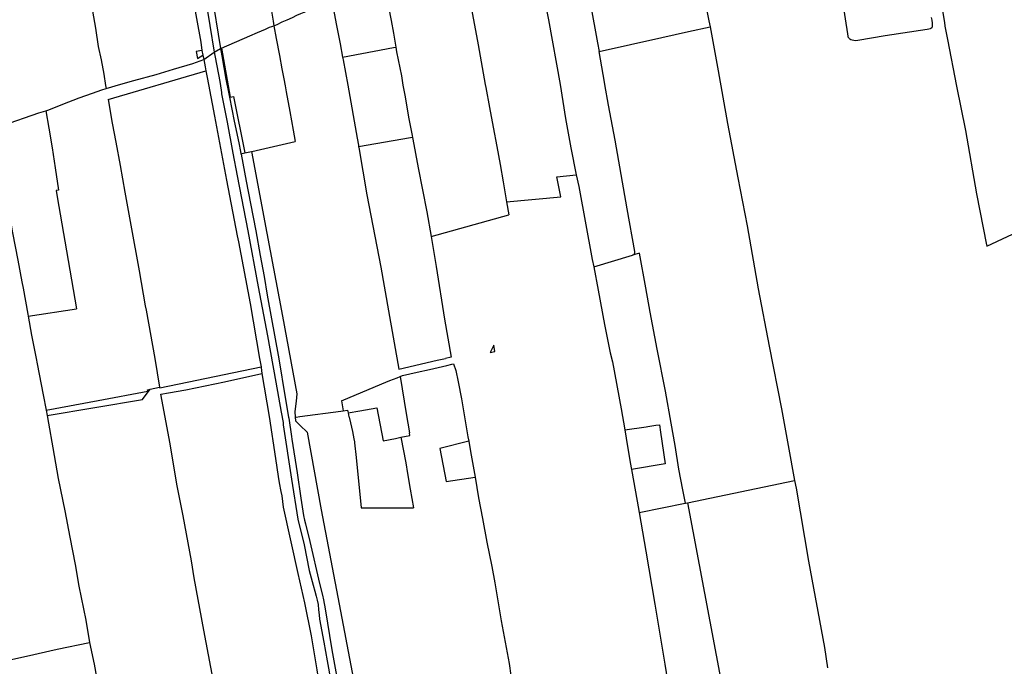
# Model space of a CAD drawing. Header units: inches. Extents: x 210911 to 224988, y 571697 to 586201.
# Tile 28 of 256: x 215364 to 216255, y 573221 to 573807. Entities that reach past the tile are written whole.
import ezdxf

# ---------------------------------------------------------------- set-up
doc = ezdxf.new("R2010")
doc.units = ezdxf.units.IN
doc.header["$MEASUREMENT"] = 0

msp = doc.modelspace()

# ---------------------------------------------------------------- linework, layer by layer
for points in [[(215489.79, 574000), (215500.66, 573937.8), (215515.9, 573854.13), (215528.39, 573786.27), (215529.42, 573778.823)], [(215500.185, 574003.05), (215520.044, 573894.711), (215531.425, 573833.121), (215536.5, 573801.364), (215540.475, 573777.182)], [(216173.61, 573950.241), (216181.11, 573912.27), (216193.79, 573848.64), (216201.49, 573804.14), (216201.8, 573800.87), (216204.1, 573788.69), (216212.33, 573746.3), (216220.43, 573706.25), (216230.39, 573648.85), (216239.5, 573602.77), (216239.692, 573601.741), (216277.019, 573619.247), (216288.1, 573557.75), (216289.23, 573552.93), (216301.56, 573484.75), (216313.94, 573421.3), (216320.02, 573389.88), (216331.86, 573330.23), (216344.344, 573261.581)], [(215412.135, 573908.54), (215416.452, 573886.443), (215420.969, 573864.34), (215423.91, 573847.974), (215427.322, 573830.197), (215430.275, 573814.33), (215432.941, 573799.069), (215435.574, 573782.309), (215438.109, 573770.152), (215440.628, 573757.295), (215442.202, 573746.959)], [(215867.163, 573897.096), (215869.29, 573886.06), (215874.12, 573856.09), (215881.06, 573820.47), (215887.4, 573785.72), (215888.803, 573777.753)], [(215530.278, 573876.127), (215532.62, 573863.109), (215538.069, 573830.927), (215546.14, 573780.429)], [(215692.08, 573851.04), (215694.94, 573836.02), (215698.32, 573818.17), (215700.71, 573805.83), (215702.78, 573794.28), (215704.86, 573781.718)], [(215835.705, 573843.379), (215843.11, 573806.53), (215853.64, 573748), (215858.37, 573717.19), (215863.21, 573690.49), (215868.168, 573666.257)], [(215980.066, 573846.869), (215988.18, 573805.61), (215989.167, 573800.217)], [(215770.577, 573830.919), (215779.28, 573783.82), (215785.78, 573748), (215786.25, 573745.29), (215789.5, 573727.1), (215792.8, 573709.48), (215796.26, 573691.75), (215799.14, 573675.48), (215802.06, 573659.9), (215805.035, 573641.768)], [(216190.2, 573802.56), (216190.23, 573801.85), (216190.21, 573800.92), (216190.07, 573799.92), (216189.79, 573799.23), (216189.13, 573798.59), (216188.36, 573798.22), (216187.2, 573797.9), (216185.69, 573797.6), (216147.71, 573792.1), (216122.88, 573787.65), (216120.8, 573787.6), (216119.18, 573787.68), (216117.92, 573787.97), (216116.68, 573788.37), (216115.66, 573788.94), (216114.97, 573789.56), (216114.64, 573790.08), (216114.3, 573790.8), (216114.21, 573791.64), (216113.95, 573793.82), (216107.42, 573834.87)], [(215594.557, 573801.052), (215597.58, 573802.41), (215602.07, 573804.67), (215606.38, 573806.59), (215611.46, 573808.68), (215615.39, 573810.6), (215619, 573812.15), (215621.76, 573813.43), (215624.33, 573814.82), (215627.27, 573816.34), (215632.57, 573819.23), (215635.14, 573820.71), (215638.75, 573822.61), (215641.72, 573824.43), (215645.52, 573826.84), (215645.7, 573826.96)], [(215646.36, 573827.402), (215651.07, 573801.45), (215654.42, 573784.64), (215656.633, 573772.572)], [(215591.67, 573817.838), (215593.85, 573805.28)], [(215593.85, 573805.28), (215594.557, 573801.052)], [(216189.29, 573808.74), (216189.8, 573806.17)], [(216189.8, 573806.17), (216190.14, 573803.36), (216190.2, 573802.56)], [(215547.01, 573780.806), (215572.6, 573791.9), (215579.75, 573794.93), (215586.99, 573798.16), (215590.61, 573799.74), (215592.75, 573800.53), (215594.557, 573801.052)], [(215594.557, 573801.052), (215596.483, 573789.537)], [(215888.803, 573777.753), (215945.637, 573790.473), (215969.77, 573795.867), (215989.167, 573800.217)], [(215989.167, 573800.217), (215996.48, 573760.28), (216004.96, 573712.74), (216014.49, 573663.55), (216022.74, 573620.08), (216032.66, 573562.88), (216042.59, 573511.2), (216053.73, 573454.41), (216059.84, 573421.3), (216065.74, 573389.463)], [(215596.483, 573789.537), (215599.47, 573774.3), (215601.66, 573762.21), (215603.44, 573753.18), (215604.8, 573746.89), (215605.75, 573741.29), (215608.93, 573723.66), (215612.07, 573706.58), (215613.901, 573696.415)], [(215529.42, 573778.823), (215524.203, 573777.825), (215525.419, 573771.497), (215530.277, 573774.362)], [(215529.42, 573778.823), (215530.277, 573774.362)], [(215531.019, 573770.489), (215540.475, 573777.182)], [(215540.475, 573777.182), (215546.14, 573780.429)], [(215540.475, 573777.182), (215541.339, 573772.799)], [(215546.14, 573780.429), (215547.01, 573780.806)], [(215546.14, 573780.429), (215546.712, 573777.301), (215547.283, 573773.956)], [(215547.01, 573780.806), (215555.009, 573736.523), (215558.031, 573737.069), (215568.078, 573685.988)], [(215656.633, 573772.572), (215702.896, 573781.345)], [(215702.896, 573781.345), (215704.86, 573781.718)], [(215704.86, 573781.718), (215705.56, 573777.49), (215710.04, 573755.67), (215711.33, 573747.29), (215713.17, 573736.82), (215716.45, 573718.37), (215719.51, 573701.797)], [(215920.65, 573594.17), (215921.22, 573595.07), (215921.28, 573596.85), (215914.08, 573635.57), (215903.22, 573697.64), (215897.38, 573729.39), (215894.08, 573748), (215893.66, 573750.16), (215888.803, 573777.753)], [(215442.715, 573744.382), (215456.12, 573748.15), (215467.857, 573751.462), (215487.869, 573757.083), (215503.709, 573761.684), (215521.135, 573767.031), (215531.019, 573770.489)], [(215530.277, 573774.362), (215531.019, 573770.489)], [(215531.019, 573770.489), (215532.27, 573764.09), (215532.932, 573760.284)], [(215541.339, 573772.799), (215545.7, 573750.68), (215546.79, 573742.78)], [(215547.283, 573773.956), (215550.879, 573752.906), (215553.3, 573741.123)], [(215656.633, 573772.572), (215657.05, 573770.3), (215661.48, 573747.44)], [(215444.468, 573734.271), (215532.932, 573760.284)], [(215532.932, 573760.284), (215534.02, 573754.22), (215535.21, 573748), (215540.63, 573719.41), (215551.75, 573661.46), (215561.4, 573610.95)], [(215388.192, 573724.269), (215390.901, 573725.166), (215403.643, 573730.261), (215418.311, 573735.902), (215430.455, 573740.184), (215438.961, 573743.079), (215442.715, 573744.382)], [(215442.202, 573746.959), (215442.715, 573744.382)], [(215546.79, 573742.78), (215547, 573740.71), (215547.247, 573739.41)], [(215553.3, 573741.123), (215554.223, 573736.631), (215558.647, 573714.831), (215562.719, 573695.239), (215564.291, 573687.308)], [(215661.48, 573747.44), (215669.89, 573699.32), (215670.932, 573693.179)], [(215444.468, 573734.271), (215448.256, 573712.921), (215451.383, 573695.851), (215455.322, 573674.761), (215459.688, 573650.362), (215464.941, 573620.743), (215472.531, 573579.171), (215477.97, 573547.774)], [(215547.247, 573739.41), (215552.08, 573713.98), (215557.421, 573685.738)], [(215340.309, 573707.78), (215349.07, 573710.969), (215381.83, 573722.162), (215388.192, 573724.269)], [(215388.192, 573724.269), (215390.936, 573708.563), (215393.843, 573690.596), (215396.545, 573672.434), (215399.706, 573652.362), (215397.395, 573651.912), (215398.3, 573646.16)], [(215340.309, 573707.78), (215340.36, 573707.21), (215344.02, 573689.93), (215348.87, 573663.57), (215349.47, 573659.51), (215353.99, 573636.69), (215358.01, 573613.58), (215362.65, 573588.84), (215366.38, 573569.4), (215367.54, 573563.49), (215371.91, 573540.09), (215372.233, 573538.208)], [(215574.467, 573687.442), (215613.901, 573696.415)], [(215719.819, 573700.125), (215717.989, 573699.8), (215671.217, 573691.503)], [(215719.51, 573701.797), (215719.819, 573700.125)], [(215719.819, 573700.125), (215719.852, 573699.945)], [(215719.852, 573699.945), (215720.11, 573698.55), (215724.95, 573672.43), (215732.88, 573632.8), (215736.74, 573610.375)], [(215564.291, 573687.308), (215564.705, 573685.22)], [(215568.078, 573685.988), (215574.336, 573687.412)], [(215574.336, 573687.412), (215574.467, 573687.442)], [(215574.336, 573687.412), (215588.129, 573613.315), (215602.243, 573538.218), (215615.41, 573468.118), (215614.566, 573461.358), (215613.346, 573451.901), (215613.73, 573446.771)], [(215670.932, 573693.179), (215671.217, 573691.503)], [(215671.217, 573691.503), (215671.309, 573690.964)], [(215671.309, 573690.964), (215678.61, 573647.97), (215691.35, 573582.68), (215698.22, 573543.06), (215707.638, 573490.398), (215742.27, 573498.38), (215749.68, 573500)], [(215557.421, 573685.738), (215561.27, 573665.39), (215570.92, 573615.4), (215580.32, 573564.84), (215588.63, 573520.52), (215596.25, 573478.59), (215601.09, 573451.26), (215602.79, 573442.06), (215602.87, 573441), (215603.02, 573439.95), (215610.35, 573390.82), (215616.28, 573354.64), (215621.8, 573331.29), (215626.54, 573307.93), (215629.98, 573294.7), (215631.53, 573289.4), (215632.75, 573284.9), (215633.7, 573281.2), (215634.49, 573277.39), (215634.9, 573272.53), (215635.41, 573267.87), (215635.83, 573263.9), (215639.69, 573243.17), (215642.59, 573226.22), (215645.91, 573207.97)], [(215564.705, 573685.22), (215568.078, 573685.988)], [(215564.705, 573685.22), (215564.79, 573684.793), (215569.356, 573660.389), (215573.314, 573640.199), (215578.074, 573615.492), (215582.089, 573593.3), (215585.572, 573574.222), (215588.501, 573557.255), (215592.332, 573535.868), (215594.912, 573521.209), (215598.983, 573499.55), (215604.727, 573464.561), (215607.794, 573446.714), (215607.922, 573445.877)], [(215805.035, 573641.768), (215854.146, 573646.202), (215850.539, 573664.369), (215868.168, 573666.257)], [(215868.168, 573666.257), (215870.53, 573655.73), (215882.61, 573589.71), (215883.957, 573582.852)], [(215398.3, 573646.16), (215406.79, 573597.47), (215415.782, 573544.886)], [(215805.035, 573641.768), (215806.991, 573629.846)], [(215736.74, 573610.375), (215806.991, 573629.846)], [(215561.4, 573610.95), (215562.57, 573605.63)], [(215736.74, 573610.375), (215741.32, 573583.36), (215748.99, 573535.6), (215754.881, 573501.137), (215749.68, 573500)], [(215562.57, 573605.63), (215572.91, 573549.89), (215581.57, 573500)], [(215883.957, 573582.852), (215919.02, 573593.51)], [(215925.221, 573595.395), (215919.02, 573593.51)], [(215919.02, 573593.51), (215920.65, 573594.17)], [(215967.105, 573369.136), (215964.422, 573381.207), (215960.916, 573399.73), (215957.755, 573421.144), (215954.129, 573441.302), (215948.919, 573470.328), (215941.445, 573508.307), (215935.023, 573541.906), (215931.153, 573563.894), (215925.221, 573595.395)], [(215883.957, 573582.852), (215888.07, 573561.92), (215893.6, 573530.77), (215898.74, 573505.09), (215900.87, 573496.99), (215908.82, 573454.35), (215911.979, 573435.39)], [(215372.233, 573538.208), (215415.782, 573544.886)], [(215477.97, 573547.774), (215478.96, 573543.56), (215486.69, 573500), (215491.071, 573473.979)], [(215372.233, 573538.208), (215375.18, 573521.02), (215379.32, 573500), (215380.31, 573495.01), (215385.65, 573467.04), (215388.316, 573453.165)], [(215793.623, 573512.055), (215790.088, 573505.487)], [(215794.48, 573506.398), (215793.623, 573512.055)], [(215790.088, 573505.487), (215794.48, 573506.398)], [(215491.154, 573473.486), (215582.895, 573492.434)], [(215581.57, 573500), (215582.895, 573492.434)], [(215582.895, 573492.434), (215582.98, 573491.95), (215583.7, 573486.48)], [(215708.784, 573483.552), (215711.02, 573484.43), (215724.1, 573487.61), (215735.38, 573490.14), (215750.95, 573493.59), (215755.46, 573494.83), (215756.969, 573495.081), (215759.081, 573489.106), (215761.346, 573478.772), (215764.246, 573463.428), (215770.097, 573428.937), (215770.81, 573425.05)], [(215548.607, 573160.259), (215543.85, 573187.05), (215531.17, 573254.06), (215522.31, 573301.4), (215519.85, 573316.73), (215512.4, 573357.51), (215506.65, 573386.29), (215500.75, 573422.66), (215492.15, 573467.57), (215499.11, 573468.75), (215514.73, 573471.72), (215549.68, 573478.99), (215583.7, 573486.48)], [(215583.7, 573486.48), (215590.27, 573447.4), (215595.86, 573409.6), (215598.49, 573393.3), (215599.15, 573387.42), (215600.69, 573379.68), (215601.59, 573375.6), (215602.91, 573365.41), (215616.04, 573305.25), (215622.21, 573278.9), (215628.12, 573248.82), (215629.17, 573243.58), (215633.43, 573218.32), (215638.86, 573183.42)], [(215692.31, 573477.07), (215699.4, 573480.12), (215706.03, 573482.47), (215708.784, 573483.552)], [(215708.784, 573483.552), (215714.28, 573450.14), (215717.16, 573432.65)], [(215482.648, 573472.242), (215491.071, 573473.979)], [(215491.071, 573473.979), (215491.154, 573473.486)], [(215655.732, 573461.687), (215692.31, 573477.07)], [(215388.316, 573453.165), (215435.635, 573461.92), (215480.466, 573470.261), (215480.163, 573471.73), (215482.648, 573472.242)], [(215389.259, 573448.255), (215475.481, 573462.742), (215482.648, 573472.242)], [(215655.732, 573461.687), (215657.324, 573452.547)], [(215388.316, 573453.165), (215389.259, 573448.255)], [(215389.259, 573448.255), (215390.57, 573441.43), (215394.55, 573419.16), (215399.41, 573391.4), (215405.2, 573362.17), (215409.86, 573338.1), (215414.67, 573313.37), (215418.09, 573293.98), (215424.2, 573263.05), (215427.76, 573242.97)], [(215613.73, 573446.771), (215614.63, 573446.91), (215617.835, 573447.329)], [(215613.73, 573446.771), (215613.962, 573443.674), (215618.22, 573439.407), (215624.579, 573433.368), (215637.344, 573363.108), (215653.53, 573277.54), (215677.092, 573153.874), (215689.347, 573156.14), (215705.794, 573159.226), (215712.982, 573160.946), (215734.839, 573166.179), (215762.18, 573172.72), (215814.151, 573185.093)], [(215617.835, 573447.329), (215655.12, 573452.2), (215657.324, 573452.547)], [(215657.324, 573452.547), (215661.038, 573453.131)], [(215661.038, 573453.131), (215661.596, 573450.826)], [(215661.596, 573450.826), (215672.226, 573452.554), (215687.675, 573455.349), (215693.287, 573425.464), (215704.525, 573427.614), (215709.488, 573428.677)], [(215661.596, 573450.826), (215662.448, 573447.311)], [(215662.448, 573447.311), (215662.58, 573446.96), (215662.95, 573445.6), (215665.69, 573433.76), (215666.95, 573427.39), (215667.37, 573424.65), (215667.423, 573423.562)], [(215607.922, 573445.877), (215610.467, 573429.272), (215610.637, 573426.969), (215615.44, 573396.495), (215619.041, 573373.539), (215621.436, 573357.801), (215622.28, 573353.488), (215623.238, 573350.274), (215626.933, 573334.419), (215635.737, 573296.189), (215638.402, 573285.749), (215639.349, 573281.635), (215640.94, 573273.311), (215646.958, 573236.318), (215654.136, 573196.359)], [(215911.979, 573435.39), (215931.534, 573438.033), (215932.77, 573438.44), (215940.21, 573439.53), (215943.47, 573440.06), (215944.22, 573433.43), (215948.67, 573404.58), (215918.093, 573399.644)], [(215709.488, 573428.677), (215717.529, 573430.4), (215717.16, 573432.65)], [(215911.979, 573435.39), (215913.23, 573427.88), (215916.99, 573405.75), (215918.093, 573399.644)], [(215667.423, 573423.562), (215669.068, 573410.382), (215673.357, 573364.913)], [(215709.488, 573428.677), (215713.88, 573405.39), (215715.49, 573396), (215717.79, 573381.72), (215720.888, 573364.888)], [(215770.81, 573425.05), (215744.639, 573418.475), (215750.551, 573388.686), (215776.558, 573392.592)], [(215770.81, 573425.05), (215772.525, 573415.701), (215776.558, 573392.592)], [(215918.093, 573399.644), (215923.313, 573370.735), (215925.057, 573360.471)], [(215776.558, 573392.592), (215779.78, 573373.889), (215783.337, 573355.135), (215787.257, 573333.575), (215791.771, 573311.608), (215794.48, 573296.866), (215797.169, 573280.724), (215800.13, 573262.378), (215807.428, 573223.768), (215808.887, 573212.945), (215812.726, 573192.887), (215814.134, 573185.184)], [(215968.644, 573369.453), (216065.74, 573389.463)], [(216065.74, 573389.463), (216067.01, 573382.61), (216078.24, 573316.55), (216092.71, 573238.47), (216095.454, 573219.978)], [(215925.057, 573360.471), (215966.642, 573369.041)], [(215966.642, 573369.041), (215967.105, 573369.136)], [(215967.105, 573369.136), (215968.644, 573369.453)], [(215968.644, 573369.453), (215999.639, 573205.825)], [(215673.357, 573364.913), (215720.888, 573364.888)], [(215925.057, 573360.471), (215930.967, 573325.693), (215939.214, 573277.657), (215948.18, 573223.292), (215952.112, 573198.805)], [(215334.857, 573222.744), (215370.61, 573230.6), (215398.27, 573236.89), (215427.76, 573242.97)], [(215427.76, 573242.97), (215431.81, 573223.42), (215436.9, 573194.5), (215441.57, 573169.65), (215446.26, 573145.6), (215452.12, 573113.82), (215459.13, 573075.58), (215468.26, 573028.23), (215471.77, 573014.52)]]:
    msp.add_lwpolyline(points)

doc.saveas('drawing.dxf')
